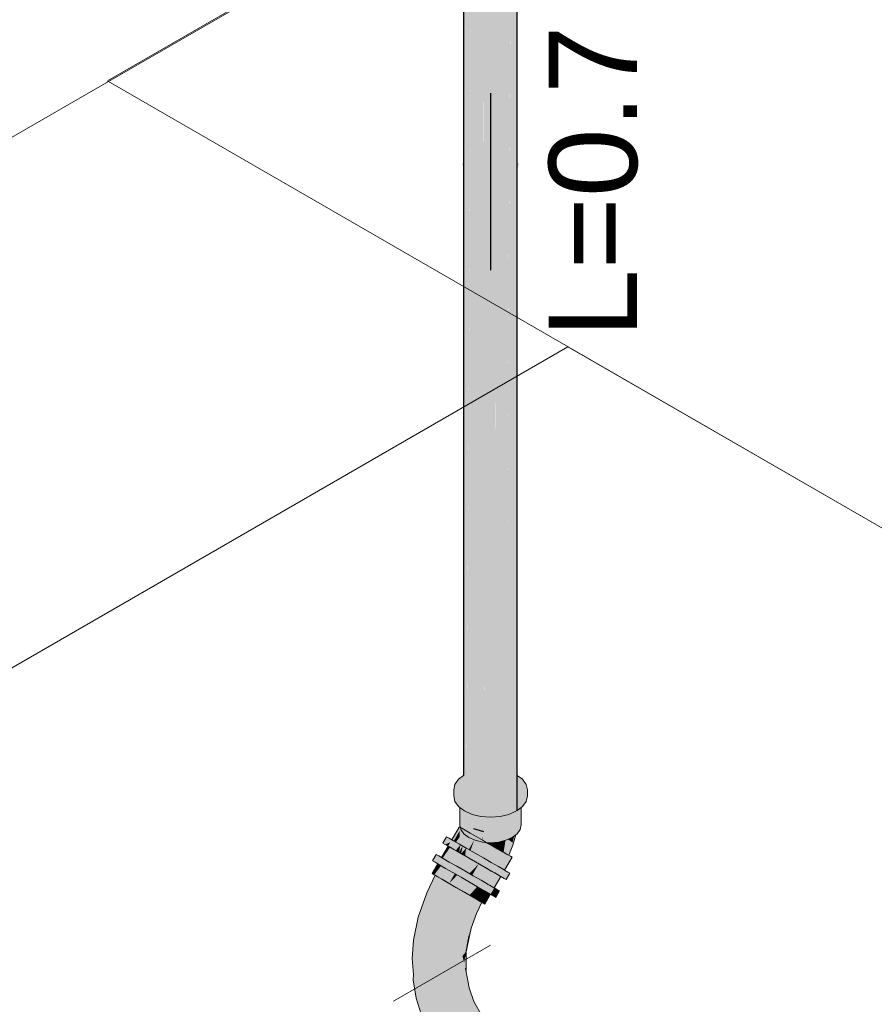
# Model space of a CAD drawing. Header units: millimetres. Extents: x 2 to 902, y -447 to 199.
# Tile 51 of 256: x 23.1 to 25.03, y 53.58 to 55.8. Entities that reach past the tile are written whole.
import ezdxf

# ---------------------------------------------------------------- set-up
doc = ezdxf.new("R2010")
doc.units = ezdxf.units.MM
doc.header["$MEASUREMENT"] = 0
doc.linetypes.add('NULL', pattern=[0])
for name, color, linetype, lineweight in [('AF-Condutos', 4, 'Continuous', 25), ('AF-Conexões', 9, 'Continuous', 18), ('AF-Sentido conduto', 9, 'Continuous', 30), ('AF-Textos conduto', 7, 'Continuous', 9), ('IFC-Laje-Contorno', 134, 'Continuous', 5), ('Nível 1', 7, 'Continuous', 0)]:
    doc.layers.add(name, color=color, linetype=linetype, lineweight=lineweight)
doc.styles.add('Arial', font='arial.ttf')

msp = doc.modelspace()

# ---------------------------------------------------------------- hatches: boundary and pattern name
at = {"layer": 'AF-Condutos', "linetype": 'Continuous'}
for points in [[(24.1045, 56.798), (24.1047, 54.0945), (24.111, 56.7938), (24.1108, 56.7952), (24.1068, 56.797), (24.1045, 56.7987)], [(24.1095, 54.0133), (24.1047, 54.0945), (24.1045, 56.7987), (24.1045, 54.0944), (24.1046, 54.0162)], [(24.1047, 54.0945), (24.1095, 54.0133), (24.111, 54.0126), (24.1111, 54.0126), (24.1111, 54.0993), (24.1111, 56.7951), (24.111, 56.7951)], [(24.1111, 56.7925), (24.1111, 53.986), (24.1268, 56.7881), (24.1267, 56.7887), (24.124, 56.7894), (24.1111, 56.7951)], [(24.1268, 56.7887), (24.1113, 54.0125), (24.1271, 54.0061), (24.1274, 54.006), (24.1271, 56.7886)], [(24.1271, 56.7859), (24.1274, 54.006), (24.1494, 56.7833), (24.1494, 56.7842), (24.1491, 56.7842), (24.1441, 56.7846), (24.1271, 56.7886)], [(24.1752, 54.0011), (24.1755, 54.0011), (24.1766, 54.1322), (24.1752, 56.7817), (24.1752, 54.1332), (24.1752, 56.7836), (24.1748, 56.7836), (24.1514, 54.1512), (24.1498, 56.7841), (24.1494, 56.7842), (24.1287, 54.1683), (24.1498, 54.0007), (24.1498, 54.1524), (24.1498, 54.0016), (24.1501, 54.0016), (24.1657, 54.0004), (24.1709, 54.0008)], [(24.1499, 56.7817), (24.1514, 54.1512), (24.1748, 56.7822), (24.1748, 56.7836), (24.1742, 56.7836), (24.1657, 56.7829), (24.1499, 56.7841)], [(24.1986, 56.7854), (24.1986, 56.7873), (24.1872, 56.7846), (24.1753, 56.7837), (24.1753, 56.7817), (24.1766, 54.1322)], [(24.2247, 54.0145), (24.2262, 54.0157), (24.2262, 54.0949), (24.2262, 56.7982), (24.2259, 56.798), (24.2174, 54.1015), (24.217, 56.7913), (24.217, 54.1018), (24.217, 56.7937), (24.2167, 56.7935), (24.1999, 54.1147), (24.199, 56.7857), (24.199, 54.1153), (24.199, 56.7874), (24.1986, 56.7873), (24.1766, 54.1322), (24.1755, 54.0011), (24.1872, 54.002), (24.1946, 54.0038), (24.199, 54.0049), (24.1992, 54.0049), (24.2073, 54.0068), (24.2135, 54.0096), (24.217, 54.0111), (24.2171, 54.0112), (24.2246, 54.0145)], [(24.2166, 56.7916), (24.2167, 56.7935), (24.2073, 56.7894), (24.199, 56.7874), (24.199, 56.7857), (24.1999, 54.1147)], [(24.2259, 56.7976), (24.2259, 56.798), (24.2246, 56.797), (24.217, 56.7937), (24.217, 56.7913), (24.2174, 54.1015)], [(24.1462, 54.0019), (24.1287, 54.1683), (24.1274, 54.006)], [(24.1287, 54.1683), (24.1462, 54.0019), (24.1497, 54.0016)], [(24.1274, 54.0033), (24.1271, 53.9746), (24.1498, 53.9679)]]:
    msp.add_hatch(color=151, dxfattribs=at).paths.add_polyline_path(points)
at = {"layer": 'AF-Conexões', "linetype": 'Continuous'}
for points in [[(24.2378, 54.0861), (24.2262, 54.0949), (24.2262, 54.0889), (24.2262, 54.0612), (24.2461, 54.0496), (24.2353, 54.0559), (24.2262, 54.0612), (24.1441, 54.1085), (24.1045, 54.0597), (24.2262, 54.0468), (24.1045, 54.0597), (24.1045, 54.0787), (24.1045, 54.0929), (24.1045, 54.0944), (24.0936, 54.0861), (24.0852, 54.0745), (24.0824, 54.0621), (24.1045, 54.0589), (24.2262, 54.0413), (24.2353, 54.04), (24.2262, 54.0413), (24.1045, 54.0589), (24.0824, 54.0621), (24.1045, 54.0587), (24.0824, 54.0621), (24.1045, 54.0493), (24.2262, 54.0398), (24.1045, 54.0493), (24.0961, 54.0542), (24.0824, 54.0621), (24.0824, 54.0485), (24.0852, 54.036), (24.0852, 54.0496), (24.0852, 54.036), (24.0936, 54.0244), (24.0936, 54.038), (24.0961, 54.0372), (24.0936, 54.038), (24.0961, 54.0369), (24.1045, 54.0344), (24.0961, 54.0369), (24.0936, 54.038), (24.0936, 54.0244), (24.0961, 54.0225), (24.1045, 54.0269), (24.1045, 54.0275), (24.0961, 54.0251), (24.1045, 54.0275), (24.1045, 54.0298), (24.0961, 54.0361), (24.1045, 54.0298), (24.1045, 54.0314), (24.1045, 54.0317), (24.0961, 54.0366), (24.1045, 54.0317), (24.1045, 54.0329), (24.1045, 54.0332), (24.1045, 54.0341), (24.1045, 54.0332), (24.1045, 54.0329), (24.1045, 54.0317), (24.1045, 54.0314), (24.1045, 54.0298), (24.124, 54.0204), (24.1441, 54.0156), (24.1657, 54.014), (24.1441, 54.0156), (24.124, 54.0204), (24.1045, 54.0298), (24.1045, 54.0275), (24.1045, 54.0269), (24.1068, 54.0281), (24.1045, 54.0269), (24.0961, 54.0225), (24.1045, 54.0162), (24.1068, 54.0145), (24.124, 54.0068), (24.1441, 54.002), (24.1657, 54.0004), (24.1872, 54.002), (24.2073, 54.0068), (24.2073, 54.0204), (24.1872, 54.0156), (24.2262, 54.0342), (24.2262, 54.0352), (24.2262, 54.0342), (24.2353, 54.0384), (24.2262, 54.0342), (24.1872, 54.0156), (24.2073, 54.0204), (24.2073, 54.0068), (24.2246, 54.0281), (24.2262, 54.0329), (24.2262, 54.0331), (24.2262, 54.0329), (24.2353, 54.0372), (24.2262, 54.0329), (24.2246, 54.0281), (24.2262, 54.0294), (24.2353, 54.0369), (24.2378, 54.038), (24.2353, 54.0369), (24.2262, 54.0294), (24.2246, 54.0281), (24.2262, 54.0293), (24.2262, 54.0177), (24.2353, 54.0361), (24.2262, 54.0177), (24.2262, 54.0173), (24.2353, 54.0335), (24.2262, 54.0173), (24.2262, 54.0177), (24.2262, 54.0293), (24.2246, 54.0281), (24.2073, 54.0068), (24.2246, 54.0145), (24.2262, 54.0157), (24.2353, 54.0225), (24.2378, 54.0244), (24.2461, 54.036), (24.249, 54.0485), (24.249, 54.0621), (24.2461, 54.0745)], [(24.0961, 53.9829), (24.0964, 53.9815), (24.0974, 53.9774), (24.0985, 53.9725), (24.0984, 53.9769), (24.0985, 53.9768), (24.0985, 53.9725), (24.1054, 53.9628), (24.1045, 53.9733), (24.1027, 53.9923), (24.1002, 54.0194), (24.0985, 54.0207), (24.0985, 53.985), (24.0985, 54.0207), (24.0971, 54.0218), (24.097, 54.0218), (24.0982, 53.9846), (24.0981, 53.9844), (24.0966, 53.9817), (24.0981, 53.9844), (24.0982, 53.9846), (24.097, 54.0218), (24.097, 54.0219), (24.0961, 54.0225)], [(24.2344, 54.0219), (24.2329, 54.0207), (24.2312, 54.0194), (24.2259, 53.9628), (24.2329, 53.9725), (24.2353, 53.9829), (24.2353, 54.0225)], [(24.1045, 53.9728), (24.1054, 53.9628), (24.1165, 53.9545), (24.1145, 53.9675), (24.1121, 53.9838), (24.1111, 53.986), (24.111, 53.9862), (24.111, 53.9861), (24.111, 53.9862), (24.1054, 54.0155), (24.1045, 54.0162), (24.1045, 54.0021), (24.1054, 53.9982), (24.1085, 53.9879), (24.1054, 53.9982), (24.1054, 53.9901), (24.1054, 53.9728), (24.1045, 53.9814), (24.1054, 53.9728), (24.1054, 53.9982), (24.1045, 54.0021), (24.1045, 54.0002), (24.1045, 54.0021), (24.1045, 54.0162), (24.1005, 54.0192), (24.1019, 54.0058), (24.1005, 54.0192), (24.1002, 54.0194), (24.1017, 54.0064), (24.1045, 53.981), (24.1017, 54.0064), (24.1002, 54.0194), (24.1014, 54.0071), (24.1045, 53.9805), (24.1045, 53.9733), (24.1045, 53.9805), (24.1014, 54.0071), (24.1045, 53.9733)], [(24.1165, 53.9545), (24.1309, 53.9481), (24.1309, 53.958), (24.1309, 53.9719), (24.1309, 53.9735), (24.1308, 53.9735), (24.1303, 53.9737), (24.1303, 53.9723), (24.1303, 53.9737), (24.1271, 53.9746), (24.1233, 53.9757), (24.1271, 53.9746), (24.1303, 53.9737), (24.1308, 53.9735), (24.1309, 53.9735), (24.1309, 54.0052), (24.129, 54.0057), (24.1222, 53.9781), (24.1218, 53.9762), (24.1222, 53.9781), (24.1287, 54.0048), (24.129, 54.0057), (24.1278, 54.0059), (24.124, 54.0068), (24.117, 54.01), (24.117, 54.0085), (24.117, 54.01), (24.1165, 54.0102), (24.1166, 54.0086), (24.1183, 53.9809), (24.1166, 54.0086), (24.1165, 54.0102), (24.1165, 54.0086), (24.1181, 53.981), (24.1181, 53.981), (24.1183, 53.9772), (24.119, 53.9649), (24.1185, 53.9771), (24.119, 53.9649), (24.1183, 53.9772), (24.1181, 53.981), (24.1181, 53.981), (24.1165, 54.0086), (24.1165, 53.9822), (24.1172, 53.9775), (24.1165, 53.9822), (24.1165, 53.9777), (24.1165, 53.9664), (24.1165, 53.9744), (24.1165, 53.9822), (24.1165, 54.0072), (24.1165, 54.0102), (24.1145, 54.0111), (24.108, 54.0139), (24.1081, 54.0135), (24.1145, 53.9836), (24.1081, 54.0135), (24.1133, 53.9845), (24.1081, 54.0135), (24.1076, 54.0139), (24.1132, 53.9845), (24.1142, 53.9794), (24.1132, 53.9845), (24.1131, 53.9846), (24.114, 53.9798), (24.1131, 53.9846), (24.1132, 53.9845), (24.1076, 54.0139), (24.1119, 53.9855), (24.1076, 54.0139), (24.1081, 54.0135), (24.108, 54.0139), (24.1076, 54.0141), (24.1068, 54.0145), (24.1054, 54.0155), (24.1055, 54.0151), (24.111, 53.9862), (24.1117, 53.9856), (24.111, 53.9862), (24.1111, 53.986), (24.1121, 53.9838), (24.1146, 53.9675)], [(24.1333, 53.9567), (24.1373, 53.9716), (24.1455, 54.0017), (24.1456, 54.0019), (24.1452, 54.002), (24.1441, 54.002), (24.1313, 54.0051), (24.1313, 54.003), (24.1326, 53.973), (24.1313, 54.003), (24.1313, 54.0051), (24.1309, 54.0052), (24.131, 54.003), (24.1309, 54.0052), (24.1309, 54.003), (24.1325, 53.973)], [(24.1333, 53.9567), (24.1324, 53.973), (24.1309, 54.003), (24.1309, 53.9735), (24.1309, 53.9581), (24.1309, 53.9481), (24.1477, 53.9441), (24.1477, 53.9484), (24.1477, 53.9685), (24.1477, 53.968), (24.1487, 53.9478), (24.1483, 53.968), (24.1487, 53.9478), (24.1484, 53.968), (24.1483, 53.9684), (24.1484, 53.968), (24.1487, 53.9478), (24.154, 53.9667), (24.1538, 53.9678), (24.1498, 53.9679), (24.1538, 53.9678), (24.1484, 53.9683), (24.1538, 53.9678), (24.154, 53.9667), (24.1543, 53.9678), (24.1635, 54.0006), (24.1478, 54.0018), (24.1477, 54.0018), (24.1456, 54.0019), (24.1469, 53.9688), (24.1456, 54.0019), (24.1373, 53.9716)], [(24.1477, 53.9441), (24.1562, 53.9434), (24.1657, 53.9427), (24.1657, 53.9674), (24.1652, 53.9675), (24.1598, 53.9676), (24.1593, 53.9676), (24.1598, 53.9676), (24.1652, 53.9675), (24.1657, 53.9674), (24.1657, 53.965), (24.1657, 53.9427), (24.1837, 53.9441), (24.1837, 53.9669), (24.1828, 53.9669), (24.1837, 53.9669), (24.1837, 53.969), (24.1828, 53.9688), (24.1752, 53.9671), (24.1828, 53.9688), (24.1837, 53.969), (24.1837, 54.0018), (24.1815, 54.0016), (24.1657, 54.0004), (24.1723, 53.9672), (24.1657, 54.0004), (24.1719, 53.9673), (24.1721, 53.9664), (24.1719, 53.9673), (24.1657, 54.0004), (24.1645, 54.0003), (24.1646, 54.0005), (24.1635, 54.0006), (24.1634, 54.0002), (24.1543, 53.9678), (24.1487, 53.9478)], [(24.1891, 53.9667), (24.189, 53.9702), (24.1872, 54.002), (24.1852, 53.9694), (24.1872, 54.002), (24.1837, 54.0018), (24.1837, 54.0012), (24.1848, 53.9693), (24.1837, 54.0012), (24.1837, 53.969), (24.1849, 53.9643), (24.1837, 53.969), (24.1837, 53.9636), (24.1837, 53.9441), (24.2005, 53.9481), (24.2005, 53.9727), (24.1995, 53.9725), (24.2005, 53.9727), (24.2005, 53.9733), (24.1995, 53.9727), (24.199, 53.9724), (24.1995, 53.9727), (24.2005, 53.9733), (24.2005, 54.0052), (24.1983, 54.0047), (24.19, 53.9704), (24.1978, 54.0028), (24.1983, 54.0047), (24.1872, 54.002), (24.189, 53.9702)], [(24.2193, 53.9841), (24.2197, 53.9869), (24.2238, 54.0141), (24.2149, 54.0102), (24.2127, 54.0092), (24.2062, 53.9765), (24.2138, 53.981), (24.2062, 53.9765), (24.2125, 54.0081), (24.2127, 54.0092), (24.2073, 54.0068), (24.2005, 54.0052), (24.2005, 54.0038), (24.2036, 53.9751), (24.2005, 54.0038), (24.2005, 53.9733), (24.2005, 53.9481), (24.2149, 53.9545), (24.2149, 53.9816), (24.217, 53.9828), (24.2149, 53.9816), (24.2149, 53.9796), (24.2149, 53.9545)], [(24.2262, 53.9652), (24.2292, 53.9983), (24.2295, 54.0016), (24.2312, 54.0194), (24.2272, 54.0165), (24.2262, 54.0157), (24.2259, 54.0155), (24.2262, 54.0144), (24.229, 54.0007), (24.2262, 54.0144), (24.2259, 54.0155), (24.2262, 54.0144), (24.2288, 54.0005), (24.2262, 54.0144), (24.2262, 53.9965), (24.2262, 53.9964), (24.2262, 53.9805), (24.2262, 53.9964), (24.2262, 53.9965), (24.2262, 54.0144), (24.2259, 54.0155), (24.2259, 53.9962), (24.2259, 54.0151), (24.2259, 54.0155), (24.2246, 54.0145), (24.2238, 54.0141), (24.2238, 54.0139), (24.2253, 53.9953), (24.2238, 54.0139), (24.225, 53.9948), (24.2259, 53.9793), (24.225, 53.9948), (24.2238, 54.0139), (24.2197, 53.9869), (24.2149, 53.9545), (24.2227, 53.9604), (24.2259, 53.9628)], [(24.0945, 53.9781), (24.078, 53.9495), (24.0791, 53.9488)], [(24.0945, 53.9781), (24.0791, 53.9488), (24.0795, 53.9486)], [(24.0945, 53.978), (24.0795, 53.9486), (24.0807, 53.9479), (24.0825, 53.9469), (24.0826, 53.9468), (24.0961, 53.9702), (24.0961, 53.971), (24.0954, 53.9768), (24.0954, 53.9768), (24.0954, 53.9768), (24.0961, 53.971), (24.0961, 53.9702), (24.0978, 53.9734), (24.0982, 53.974), (24.0978, 53.9735), (24.0982, 53.974), (24.0996, 53.9761), (24.0974, 53.9774), (24.0969, 53.9748), (24.0961, 53.9758), (24.0969, 53.9748), (24.0974, 53.9774), (24.0961, 53.9781), (24.0949, 53.9788)], [(24.0949, 53.9788), (24.0945, 53.9781), (24.0945, 53.9781)], [(24.0985, 53.9725), (24.0985, 53.9768), (24.0984, 53.9768)], [(24.2008, 53.8593), (24.2091, 53.8738), (24.2049, 53.8762), (24.1973, 53.8805), (24.1901, 53.8681), (24.1973, 53.8805), (24.1962, 53.8812), (24.1834, 53.8886), (24.1674, 53.8978), (24.1495, 53.9082), (24.1307, 53.919), (24.1123, 53.9296), (24.0956, 53.9393), (24.0818, 53.9472), (24.078, 53.9495), (24.0718, 53.953), (24.0662, 53.9563), (24.0579, 53.9418), (24.0634, 53.9386), (24.0748, 53.944), (24.0696, 53.935), (24.0735, 53.9328), (24.0873, 53.9248), (24.104, 53.9152), (24.1223, 53.9046), (24.1411, 53.8938), (24.1591, 53.8834), (24.1751, 53.8742), (24.1878, 53.8668), (24.189, 53.8661), (24.1966, 53.8617)], [(24.096, 53.9699), (24.0826, 53.9468), (24.0845, 53.9457)], [(24.096, 53.9699), (24.0845, 53.9457), (24.0875, 53.944)], [(24.0978, 53.9734), (24.0979, 53.9733), (24.0961, 53.9702), (24.0961, 53.9698), (24.0975, 53.9688), (24.0961, 53.9698), (24.0961, 53.9555), (24.0976, 53.9687), (24.0961, 53.9555), (24.1009, 53.9619), (24.1005, 53.9665), (24.0999, 53.967), (24.0997, 53.9671), (24.0999, 53.967), (24.0988, 53.9713), (24.0983, 53.9682), (24.0988, 53.9713), (24.0999, 53.967), (24.0989, 53.972), (24.0985, 53.9725), (24.0981, 53.973), (24.0985, 53.9725), (24.0989, 53.972), (24.0999, 53.967), (24.1005, 53.9665), (24.1009, 53.9619), (24.103, 53.9647), (24.1001, 53.9702), (24.103, 53.9647), (24.0875, 53.944), (24.0907, 53.9421), (24.091, 53.9419), (24.1031, 53.9646), (24.1036, 53.9654), (24.1031, 53.9646), (24.091, 53.9419), (24.1038, 53.964), (24.102, 53.9609), (24.1024, 53.9607), (24.102, 53.9609), (24.091, 53.9419), (24.0936, 53.9404), (24.0977, 53.9381), (24.1113, 53.9546), (24.1126, 53.9562), (24.0977, 53.9381), (24.102, 53.9356), (24.1026, 53.9353), (24.1128, 53.9561), (24.1132, 53.957), (24.1104, 53.9591), (24.1108, 53.957), (24.1054, 53.9628), (24.109, 53.9578), (24.1087, 53.958), (24.1031, 53.9604), (24.103, 53.9605), (24.1031, 53.9604), (24.1087, 53.958), (24.109, 53.9578), (24.1054, 53.9628), (24.104, 53.9639), (24.1054, 53.9628), (24.1108, 53.957), (24.1104, 53.9591), (24.1132, 53.957), (24.1128, 53.9561), (24.1026, 53.9353), (24.1142, 53.9555), (24.1125, 53.9525), (24.113, 53.9524), (24.1125, 53.9525), (24.1026, 53.9353), (24.1056, 53.9335), (24.1131, 53.9524), (24.1056, 53.9335), (24.106, 53.9333), (24.1131, 53.9523), (24.1143, 53.9555), (24.1145, 53.956), (24.1143, 53.9555), (24.1132, 53.9523), (24.106, 53.9333), (24.1141, 53.9521), (24.106, 53.9333), (24.1106, 53.9306), (24.1148, 53.952), (24.1154, 53.955), (24.1148, 53.952), (24.1106, 53.9306), (24.1148, 53.9519), (24.1106, 53.9306), (24.1256, 53.9477), (24.122, 53.9502), (24.1154, 53.955), (24.1155, 53.9553), (24.1154, 53.955), (24.122, 53.9502), (24.1222, 53.9502), (24.1165, 53.9545), (24.1222, 53.9502), (24.122, 53.9502), (24.1256, 53.9477), (24.1249, 53.9495), (24.1244, 53.951), (24.1249, 53.9495), (24.1256, 53.9477), (24.1268, 53.9491), (24.1106, 53.9306), (24.1165, 53.9272), (24.1288, 53.9486), (24.127, 53.949), (24.1288, 53.9486), (24.129, 53.9489), (24.1289, 53.9486), (24.1278, 53.9456), (24.1203, 53.925), (24.1253, 53.9221), (24.1439, 53.9424), (24.1295, 53.9455), (24.1301, 53.9485), (24.1288, 53.9455), (24.13, 53.9483), (24.1301, 53.9485), (24.13, 53.9483), (24.1295, 53.9455), (24.1381, 53.9448), (24.1383, 53.9448), (24.1309, 53.9481), (24.1383, 53.9448), (24.1381, 53.9448), (24.1295, 53.9455), (24.1439, 53.9424), (24.1423, 53.9445), (24.1439, 53.9424), (24.1456, 53.9443), (24.1253, 53.9221), (24.1318, 53.9184), (24.1467, 53.9442), (24.1468, 53.9443), (24.1473, 53.9442), (24.1476, 53.9441), (24.1477, 53.9441), (24.1562, 53.9434), (24.1488, 53.9477), (24.1458, 53.9445), (24.1457, 53.9442), (24.1458, 53.9445), (24.1488, 53.9477), (24.1334, 53.9566), (24.1415, 53.9456), (24.1334, 53.9566), (24.1273, 53.9497), (24.1334, 53.9566), (24.1195, 53.9646), (24.108, 53.9713), (24.1041, 53.9646), (24.1038, 53.964), (24.1024, 53.9607), (24.1038, 53.964), (24.1041, 53.9646), (24.108, 53.9713), (24.0996, 53.9761), (24.0982, 53.9738), (24.0982, 53.974)], [(24.0875, 53.944), (24.0961, 53.9555), (24.0961, 53.9702)], [(24.0961, 53.9702), (24.0979, 53.9733), (24.0978, 53.9734)], [(24.1477, 53.9441), (24.1487, 53.9478), (24.1477, 53.968), (24.1477, 53.9484)], [(24.2163, 53.9371), (24.2223, 53.9579), (24.2227, 53.9604), (24.2222, 53.96), (24.2191, 53.9577), (24.2156, 53.9428), (24.2063, 53.9495), (24.2053, 53.9502), (24.2005, 53.9481), (24.1996, 53.9479), (24.1996, 53.9477), (24.1952, 53.9209), (24.2036, 53.9161), (24.2068, 53.9143)], [(24.2188, 53.9562), (24.2191, 53.9577), (24.2149, 53.9545), (24.2141, 53.9541), (24.2141, 53.9539), (24.2156, 53.9428)], [(24.0547, 53.9093), (24.0696, 53.935), (24.0696, 53.9351)], [(24.0547, 53.9093), (24.0547, 53.9093), (24.0696, 53.9351)], [(24.0548, 53.9093), (24.0574, 53.9077), (24.0742, 53.9324), (24.0696, 53.935)], [(24.0742, 53.9324), (24.0574, 53.9077), (24.0593, 53.9066), (24.0643, 53.9038), (24.0826, 53.9275)], [(24.0634, 53.9386), (24.0696, 53.9351), (24.0747, 53.9439)], [(24.0748, 53.944), (24.0696, 53.9351), (24.0696, 53.935)], [(24.0747, 53.9439), (24.0696, 53.9351), (24.0748, 53.944)], [(24.0696, 53.9351), (24.0696, 53.9351), (24.0696, 53.935)], [(24.0696, 53.935), (24.0696, 53.935), (24.0696, 53.9351)], [(24.0977, 53.9381), (24.087, 53.925), (24.0942, 53.9208)], [(24.1026, 53.9353), (24.0942, 53.9208), (24.0994, 53.9179)], [(24.129, 53.9489), (24.1288, 53.9486), (24.1271, 53.9457), (24.1277, 53.9456), (24.1271, 53.9457), (24.1165, 53.9272), (24.1199, 53.9253), (24.1203, 53.925), (24.1278, 53.9456), (24.1289, 53.9486), (24.1277, 53.9456), (24.1289, 53.9486)], [(24.1468, 53.9443), (24.1318, 53.9184), (24.1356, 53.9162)], [(24.1356, 53.9162), (24.1357, 53.9161), (24.1468, 53.9443)], [(24.1357, 53.9161), (24.1473, 53.9441), (24.1473, 53.9442), (24.1468, 53.9443), (24.1467, 53.9442)], [(24.1409, 53.9131), (24.1645, 53.9387), (24.1473, 53.9442), (24.1357, 53.9161)], [(24.1645, 53.9387), (24.1409, 53.9131), (24.1475, 53.9093)], [(24.1795, 53.93), (24.1645, 53.9387), (24.1475, 53.9093), (24.1513, 53.9071), (24.1562, 53.9043), (24.1626, 53.9006)], [(24.1476, 53.9441), (24.1645, 53.9387), (24.1603, 53.9411), (24.1562, 53.9434), (24.1477, 53.9441)], [(24.1657, 53.9427), (24.1562, 53.9434), (24.1584, 53.9422), (24.1671, 53.9372), (24.1674, 53.9426), (24.1674, 53.9429)], [(24.1844, 53.9441), (24.1844, 53.9443), (24.1837, 53.9441), (24.1769, 53.9436), (24.1723, 53.9432), (24.1674, 53.9429), (24.1742, 53.9418), (24.1674, 53.9429), (24.1673, 53.9402), (24.1671, 53.9372), (24.1826, 53.9282)], [(24.1996, 53.9479), (24.1959, 53.947), (24.1844, 53.9443), (24.1826, 53.9282), (24.1952, 53.9209)], [(24.2156, 53.9428), (24.2141, 53.9541), (24.2053, 53.9502)], [(24.0486, 53.9128), (24.043, 53.916), (24.0347, 53.9016), (24.0403, 53.8984), (24.0463, 53.8949), (24.0514, 53.9036), (24.0463, 53.8949), (24.0503, 53.8926), (24.0642, 53.8846), (24.0808, 53.875), (24.0992, 53.8644), (24.118, 53.8535), (24.136, 53.8431), (24.1519, 53.8339), (24.1647, 53.8266), (24.1667, 53.8277), (24.1668, 53.8277), (24.1741, 53.8403), (24.1735, 53.8394), (24.174, 53.8404), (24.173, 53.841), (24.1602, 53.8484), (24.1443, 53.8576), (24.1263, 53.8679), (24.1075, 53.8788), (24.0892, 53.8894), (24.0725, 53.899), (24.0587, 53.907), (24.0547, 53.9093)], [(24.0826, 53.9275), (24.0643, 53.9038), (24.0651, 53.9033), (24.0677, 53.9018), (24.0635, 53.885), (24.0745, 53.8979), (24.0942, 53.9209)], [(24.0942, 53.9209), (24.0745, 53.8979), (24.0793, 53.8951), (24.0874, 53.8904), (24.1081, 53.9128)], [(24.1081, 53.9128), (24.0874, 53.8904), (24.0932, 53.8871), (24.0903, 53.8695), (24.1022, 53.8819), (24.1234, 53.904)], [(24.1106, 53.9306), (24.0994, 53.9179), (24.1081, 53.9128)], [(24.182, 53.8894), (24.2035, 53.9162), (24.1928, 53.9223), (24.1795, 53.93), (24.1626, 53.9006), (24.1659, 53.8987), (24.1702, 53.8962), (24.1759, 53.8929), (24.1785, 53.8914)], [(24.2035, 53.9162), (24.182, 53.8894), (24.1865, 53.8868), (24.1884, 53.8857)], [(24.1908, 53.8843), (24.2108, 53.9119), (24.2035, 53.9162), (24.1884, 53.8857)], [(24.1959, 53.8814), (24.2143, 53.9099), (24.2108, 53.9119), (24.1908, 53.8843), (24.1939, 53.8826), (24.1947, 53.8821)], [(24.2143, 53.9099), (24.2134, 53.9085), (24.1973, 53.8806), (24.1973, 53.8805)], [(24.0336, 53.8727), (24.0342, 53.8737), (24.0464, 53.8949), (24.0463, 53.8949)], [(24.048, 53.8939), (24.0336, 53.8727), (24.0382, 53.87), (24.051, 53.8922), (24.0498, 53.8928)], [(24.0342, 53.8737), (24.048, 53.8939), (24.0464, 53.8948)], [(24.0382, 53.87), (24.054, 53.8905), (24.051, 53.8922)], [(24.0382, 53.87), (24.0402, 53.8689), (24.0466, 53.8652), (24.0582, 53.8585), (24.071, 53.8807), (24.0681, 53.8824), (24.0635, 53.885), (24.0594, 53.8873), (24.0578, 53.8883), (24.0552, 53.8897), (24.0548, 53.89), (24.054, 53.8905), (24.0443, 53.878)], [(24.1234, 53.904), (24.1022, 53.8819), (24.1085, 53.8782), (24.1177, 53.8729), (24.1391, 53.8949)], [(24.1391, 53.8949), (24.1177, 53.8729), (24.1242, 53.8691)], [(24.1542, 53.8863), (24.1391, 53.8949), (24.1242, 53.8691), (24.1331, 53.8641), (24.1393, 53.8605)], [(24.2134, 53.9085), (24.1959, 53.8814), (24.1973, 53.8806)], [(24.0018, 53.7744), (23.9916, 53.722), (23.9882, 53.6808), (23.9913, 53.6446), (23.994, 53.7051), (23.9913, 53.6446), (23.991, 53.6329), (23.9974, 53.5913), (24.0089, 53.555), (23.9987, 53.5961), (24.0089, 53.555), (24.0269, 53.5137), (24.0498, 53.4782), (24.0657, 53.4606), (24.0927, 53.4338), (24.106, 53.424), (24.1057, 53.426), (24.1055, 53.4281), (24.0792, 53.4493), (24.049, 53.4842), (24.0312, 53.5147), (24.049, 53.4842), (24.0792, 53.4493), (24.1047, 53.4379), (24.105, 53.4402), (24.0726, 53.4683), (24.0539, 53.4977), (24.0726, 53.4683), (24.1072, 53.4552), (24.1078, 53.4573), (24.0808, 53.4828), (24.1138, 53.474), (24.1151, 53.4766), (24.0998, 53.4948), (24.0736, 53.5142), (24.0335, 53.5301), (24.0102, 53.5674), (24.0335, 53.5301), (24.0736, 53.5142), (24.0998, 53.4948), (24.1239, 53.4918), (24.1257, 53.4946), (24.104, 53.5176), (24.1372, 53.508), (24.139, 53.5099), (24.1085, 53.5397), (24.0768, 53.5471), (24.0474, 53.5509), (24.0229, 53.5619), (24.0096, 53.5941), (24.0055, 53.6377), (24.0001, 53.6813), (24.0055, 53.6377), (24.0096, 53.5941), (24.0229, 53.5619), (24.0474, 53.5509), (24.0357, 53.5938), (24.0208, 53.6243), (24.0191, 53.6616), (24.0208, 53.6243), (24.0357, 53.5938), (24.0474, 53.5509), (24.0768, 53.5471), (24.056, 53.5721), (24.0768, 53.5471), (24.1085, 53.5397), (24.1513, 53.5195), (24.1533, 53.521), (24.1373, 53.5376), (24.0978, 53.5641), (24.0728, 53.5793), (24.0561, 53.6243), (24.0356, 53.6399), (24.0561, 53.6243), (24.0728, 53.5793), (24.0978, 53.5641), (24.1373, 53.5376), (24.1627, 53.5251), (24.1654, 53.5263), (24.1428, 53.5457), (24.1505, 53.5429), (24.1511, 53.5426), (24.1483, 53.5469), (24.1473, 53.5484), (24.1482, 53.547), (24.1483, 53.5468), (24.1482, 53.547), (24.148, 53.5472), (24.1482, 53.547), (24.1473, 53.5484), (24.1468, 53.5481), (24.1473, 53.5484), (24.1469, 53.549), (24.1463, 53.5485), (24.132, 53.5601), (24.1463, 53.5485), (24.1469, 53.549), (24.1473, 53.5484), (24.1483, 53.5469), (24.1511, 53.5426), (24.1486, 53.5467), (24.1474, 53.5485), (24.1465, 53.5502), (24.146, 53.5507), (24.1451, 53.5516), (24.146, 53.5507), (24.1465, 53.5502), (24.1423, 53.5579), (24.1398, 53.5594), (24.1333, 53.5635), (24.1261, 53.568), (24.1234, 53.567), (24.1161, 53.5644), (24.0883, 53.5947), (24.1161, 53.5644), (24.1261, 53.568), (24.1079, 53.5944), (24.0802, 53.6322), (24.0623, 53.6674), (24.0391, 53.6902), (24.0194, 53.7146), (24.006, 53.7248), (24.001, 53.7473), (24.0055, 53.7803), (24.001, 53.7473), (24.006, 53.7248), (24.0194, 53.7146), (24.0188, 53.7728), (24.0194, 53.7146), (24.0391, 53.6902), (24.0623, 53.6674), (24.0802, 53.6322), (24.1079, 53.5944), (24.1198, 53.5772), (24.1261, 53.568), (24.1281, 53.5688), (24.1261, 53.568), (24.1333, 53.5635), (24.1423, 53.5579), (24.1592, 53.5381), (24.1595, 53.5378), (24.1413, 53.5598), (24.1324, 53.5705), (24.1465, 53.5502), (24.1283, 53.5838), (24.1154, 53.6055), (24.0978, 53.6296), (24.1154, 53.6055), (24.1283, 53.5838), (24.1174, 53.6143), (24.1052, 53.6446), (24.0834, 53.6682), (24.1052, 53.6446), (24.1092, 53.6589), (24.1022, 53.6864), (24.0873, 53.7104), (24.0634, 53.7114), (24.0384, 53.7294), (24.0634, 53.7114), (24.0587, 53.7525), (24.0375, 53.7649), (24.0587, 53.7525), (24.0634, 53.7114), (24.0873, 53.7104), (24.1022, 53.6864), (24.1102, 53.6961), (24.1107, 53.6968), (24.1108, 53.6969), (24.111, 53.6981), (24.1108, 53.697), (24.1106, 53.6984), (24.1066, 53.7295), (24.1163, 53.731), (24.1181, 53.7723), (24.091, 53.7456), (24.1181, 53.7723), (24.125, 53.7669), (24.1401, 53.7999), (24.1442, 53.8088), (24.1435, 53.8092), (24.1363, 53.8134), (24.1057, 53.7781), (24.0853, 53.7703), (24.1057, 53.7781), (24.1363, 53.8134), (24.1233, 53.8209), (24.1007, 53.802), (24.0746, 53.7979), (24.1007, 53.802), (24.1233, 53.8209), (24.1065, 53.8306), (24.0882, 53.8412), (24.058, 53.8118), (24.0401, 53.8178), (24.0211, 53.8093), (24.0401, 53.8178), (24.058, 53.8118), (24.0882, 53.8412), (24.0704, 53.8515), (24.0553, 53.8601), (24.0448, 53.8662), (24.0402, 53.8689), (24.0218, 53.8293)], [(24.0582, 53.8585), (24.0721, 53.8505), (24.0849, 53.8726), (24.0814, 53.8746), (24.0759, 53.8778), (24.0709, 53.8807)], [(24.0721, 53.8505), (24.0903, 53.8695), (24.0849, 53.8726)], [(24.0903, 53.8695), (24.0721, 53.8505), (24.0874, 53.8416), (24.1002, 53.8638), (24.0964, 53.866)], [(24.1675, 53.8786), (24.1542, 53.8863), (24.1393, 53.8605), (24.1471, 53.856), (24.1526, 53.8528)], [(24.1632, 53.8466), (24.1675, 53.8441), (24.1781, 53.8724), (24.1675, 53.8786), (24.1526, 53.8528), (24.1588, 53.8492)], [(24.1633, 53.8466), (24.1809, 53.8708), (24.1782, 53.8724), (24.1715, 53.8762)], [(24.1889, 53.8662), (24.1868, 53.8674), (24.1855, 53.8681), (24.1809, 53.8708), (24.1633, 53.8466), (24.1706, 53.8423), (24.174, 53.8404)], [(24.189, 53.8662), (24.174, 53.8404), (24.1741, 53.8403)], [(24.189, 53.8661), (24.189, 53.8662), (24.1741, 53.8403)], [(24.1031, 53.8326), (24.1159, 53.8547), (24.112, 53.857), (24.1058, 53.8606), (24.1002, 53.8638), (24.0874, 53.8416)], [(24.1182, 53.8239), (24.1357, 53.8433), (24.1309, 53.846), (24.1272, 53.8482), (24.1213, 53.8516), (24.1159, 53.8547), (24.1031, 53.8326)], [(24.1315, 53.8162), (24.1442, 53.8383), (24.1409, 53.8403), (24.1357, 53.8433), (24.1182, 53.8239)], [(24.1315, 53.8162), (24.148, 53.8362), (24.1442, 53.8383)], [(24.1421, 53.81), (24.1575, 53.8307), (24.1549, 53.8322), (24.1522, 53.8337), (24.148, 53.8362), (24.1315, 53.8162)], [(24.1494, 53.8058), (24.1622, 53.828), (24.1614, 53.8285), (24.1599, 53.8293), (24.159, 53.8298), (24.1575, 53.8307), (24.1554, 53.8279), (24.1421, 53.81), (24.1459, 53.8079)], [(24.1494, 53.8058), (24.1635, 53.8273), (24.1622, 53.828)], [(24.1529, 53.8038), (24.1657, 53.826), (24.1649, 53.8265), (24.1635, 53.8273), (24.1494, 53.8058)], [(24.1667, 53.8277), (24.1647, 53.8266), (24.1657, 53.826)], [(24.1647, 53.8266), (24.1647, 53.8266), (24.1657, 53.826)], [(24.1657, 53.826), (24.1657, 53.826), (24.1647, 53.8266)], [(24.1735, 53.8215), (24.1776, 53.8191), (24.186, 53.8335), (24.1818, 53.8359), (24.1667, 53.8277), (24.1657, 53.826)], [(24.1818, 53.8359), (24.1741, 53.8403), (24.1668, 53.8277)], [(24.1735, 53.8394), (24.1741, 53.8403), (24.174, 53.8404)], [(24.1741, 53.8403), (24.1741, 53.8403), (24.174, 53.8404)], [(24.1442, 53.8088), (24.125, 53.7669), (24.1163, 53.731), (24.1084, 53.6855), (24.1218, 53.7493), (24.1339, 53.7828), (24.1459, 53.8079)], [(24.1186, 53.7441), (24.1174, 53.7371), (24.1187, 53.7406), (24.125, 53.7669), (24.1229, 53.7686), (24.1224, 53.7689), (24.1181, 53.7723), (24.1186, 53.7451), (24.1181, 53.7723), (24.1165, 53.7346), (24.1172, 53.7367), (24.118, 53.7412), (24.1172, 53.7367), (24.1174, 53.7371)], [(24.1163, 53.731), (24.1187, 53.7406), (24.1165, 53.7346)], [(24.1108, 53.6971), (24.1108, 53.6994), (24.1109, 53.7301), (24.1066, 53.7295), (24.1108, 53.697)], [(24.1108, 53.6994), (24.1108, 53.6971), (24.111, 53.6981), (24.1163, 53.731), (24.1109, 53.7301)], [(24.1107, 53.6968), (24.1102, 53.6961), (24.1038, 53.6884), (24.1022, 53.6864), (24.1043, 53.6861), (24.1022, 53.6864), (24.1057, 53.6728), (24.106, 53.6718), (24.1062, 53.6754), (24.106, 53.6718), (24.1064, 53.6744), (24.1084, 53.6855), (24.1064, 53.6744), (24.106, 53.6718), (24.1064, 53.6742), (24.1108, 53.6969)], [(24.1108, 53.6969), (24.106, 53.6718), (24.1092, 53.6589), (24.1107, 53.6537)], [(24.1062, 53.6457), (24.1052, 53.6446), (24.1107, 53.6309), (24.1107, 53.6331), (24.1107, 53.6508), (24.1092, 53.6589), (24.1058, 53.6467), (24.1052, 53.6446)], [(24.1174, 53.6143), (24.1107, 53.6508), (24.1107, 53.6309)]]:
    msp.add_hatch(color=161, dxfattribs=at).paths.add_polyline_path(points)
at = {"layer": 'AF-Sentido conduto', "linetype": 'Continuous'}
msp.add_hatch(color=7, dxfattribs=at).paths.add_polyline_path([(24.1657, 55.2377), (24.2304, 55.4792), (24.101, 55.4792)])

# ---------------------------------------------------------------- linework, layer by layer
at = {"layer": 'AF-Condutos'}
for p, q in [((24.1045, 56.7987), (24.1045, 54.0944)), ((24.2262, 54.0949), (24.2262, 56.7982)), ((24.2262, 54.0157), (24.2262, 54.0949)), ((24.1271, 53.9746), (24.1498, 53.9679))]:
    msp.add_line(p, q, dxfattribs=at)
at = {"layer": 'AF-Conexões'}
for p, q in [((24.1045, 54.0944), (24.0936, 54.0861)), ((24.2378, 54.0861), (24.2262, 54.0949)), ((24.0852, 54.0745), (24.0824, 54.0621)), ((24.0936, 54.0861), (24.0852, 54.0745)), ((24.2461, 54.0745), (24.2378, 54.0861)), ((24.249, 54.0621), (24.2461, 54.0745)), ((24.0824, 54.0621), (24.0824, 54.0485)), ((24.0824, 54.0485), (24.0852, 54.036)), ((24.2461, 54.036), (24.249, 54.0485)), ((24.249, 54.0485), (24.249, 54.0621)), ((24.0852, 54.036), (24.0936, 54.0244)), ((24.0936, 54.0244), (24.0961, 54.0225)), ((24.0961, 54.0225), (24.1045, 54.0162)), ((24.0961, 54.0225), (24.0961, 53.9829)), ((24.2262, 54.0157), (24.2353, 54.0225)), ((24.2353, 54.0225), (24.2378, 54.0244)), ((24.2353, 53.9829), (24.2353, 54.0225)), ((24.2378, 54.0244), (24.2461, 54.036)), ((24.1045, 54.0162), (24.1068, 54.0145)), ((24.1068, 54.0145), (24.124, 54.0068)), ((24.124, 54.0068), (24.1441, 54.002)), ((24.1441, 54.002), (24.1657, 54.0004)), ((24.1657, 54.0004), (24.1872, 54.002)), ((24.1872, 54.002), (24.2073, 54.0068)), ((24.2073, 54.0068), (24.2246, 54.0145)), ((24.2246, 54.0145), (24.2262, 54.0157)), ((24.0945, 53.9781), (24.078, 53.9495)), ((24.0949, 53.9788), (24.0945, 53.9781)), ((24.0961, 53.9781), (24.0949, 53.9788)), ((24.0961, 53.9829), (24.0964, 53.9815)), ((24.0974, 53.9774), (24.0961, 53.9781)), ((24.0964, 53.9815), (24.0974, 53.9774)), ((24.0974, 53.9774), (24.0985, 53.9725)), ((24.0996, 53.9761), (24.0974, 53.9774)), ((24.2329, 53.9725), (24.2353, 53.9829)), ((24.0662, 53.9563), (24.0579, 53.9418)), ((24.0718, 53.953), (24.0662, 53.9563)), ((24.0985, 53.9725), (24.1054, 53.9628)), ((24.108, 53.9713), (24.0996, 53.9761)), ((24.1054, 53.9628), (24.1165, 53.9545)), ((24.1195, 53.9646), (24.108, 53.9713)), ((24.1165, 53.9545), (24.1309, 53.9481)), ((24.1334, 53.9566), (24.1195, 53.9646)), ((24.1488, 53.9477), (24.1334, 53.9566)), ((24.2005, 53.9481), (24.2149, 53.9545)), ((24.2149, 53.9545), (24.2227, 53.9604)), ((24.2163, 53.9371), (24.2223, 53.9579)), ((24.2223, 53.9579), (24.2227, 53.9604)), ((24.2227, 53.9604), (24.2259, 53.9628)), ((24.2259, 53.9628), (24.2329, 53.9725)), ((24.0696, 53.9351), (24.0547, 53.9093)), ((24.0579, 53.9418), (24.0634, 53.9386)), ((24.0634, 53.9386), (24.0696, 53.9351)), ((24.0696, 53.9351), (24.0696, 53.935)), ((24.0696, 53.935), (24.0696, 53.9351)), ((24.0742, 53.9324), (24.0696, 53.935)), ((24.0696, 53.935), (24.0735, 53.9328)), ((24.078, 53.9495), (24.0718, 53.953)), ((24.0735, 53.9328), (24.0873, 53.9248)), ((24.0826, 53.9275), (24.0742, 53.9324)), ((24.0818, 53.9472), (24.078, 53.9495)), ((24.0956, 53.9393), (24.0818, 53.9472)), ((24.1123, 53.9296), (24.0956, 53.9393)), ((24.1309, 53.9481), (24.1477, 53.9441)), ((24.1477, 53.9441), (24.1562, 53.9434)), ((24.1562, 53.9434), (24.1488, 53.9477)), ((24.1562, 53.9434), (24.1657, 53.9427)), ((24.1603, 53.9411), (24.1562, 53.9434)), ((24.1562, 53.9434), (24.1584, 53.9422)), ((24.1584, 53.9422), (24.1671, 53.9372)), ((24.1645, 53.9387), (24.1603, 53.9411)), ((24.1795, 53.93), (24.1645, 53.9387)), ((24.1657, 53.9427), (24.1837, 53.9441)), ((24.1671, 53.9372), (24.1826, 53.9282)), ((24.1837, 53.9441), (24.2005, 53.9481)), ((24.2068, 53.9143), (24.2163, 53.9371)), ((24.043, 53.916), (24.0347, 53.9016)), ((24.0486, 53.9128), (24.043, 53.916)), ((24.0547, 53.9093), (24.0486, 53.9128)), ((24.0942, 53.9209), (24.0826, 53.9275)), ((24.0873, 53.9248), (24.104, 53.9152)), ((24.1081, 53.9128), (24.0942, 53.9209)), ((24.104, 53.9152), (24.1223, 53.9046)), ((24.1234, 53.904), (24.1081, 53.9128)), ((24.1307, 53.919), (24.1123, 53.9296)), ((24.1495, 53.9082), (24.1307, 53.919)), ((24.1928, 53.9223), (24.1795, 53.93)), ((24.1826, 53.9282), (24.1952, 53.9209)), ((24.2035, 53.9162), (24.1928, 53.9223)), ((24.1952, 53.9209), (24.2036, 53.9161)), ((24.1973, 53.8805), (24.2143, 53.9099)), ((24.2108, 53.9119), (24.2035, 53.9162)), ((24.2036, 53.9161), (24.2068, 53.9143)), ((24.2143, 53.9099), (24.2108, 53.9119)), ((24.0463, 53.8949), (24.0336, 53.8727)), ((24.0347, 53.9016), (24.0403, 53.8984)), ((24.0403, 53.8984), (24.0463, 53.8949)), ((24.0463, 53.8949), (24.0503, 53.8926)), ((24.0503, 53.8926), (24.0642, 53.8846)), ((24.0587, 53.907), (24.0547, 53.9093)), ((24.0725, 53.899), (24.0587, 53.907)), ((24.0892, 53.8894), (24.0725, 53.899)), ((24.1075, 53.8788), (24.0892, 53.8894)), ((24.1223, 53.9046), (24.1411, 53.8938)), ((24.1391, 53.8949), (24.1234, 53.904)), ((24.1542, 53.8863), (24.1391, 53.8949)), ((24.1411, 53.8938), (24.1591, 53.8834)), ((24.1674, 53.8978), (24.1495, 53.9082)), ((24.1834, 53.8886), (24.1674, 53.8978)), ((24.1962, 53.8812), (24.1834, 53.8886)), ((24.0402, 53.8689), (24.0218, 53.8293)), ((24.0336, 53.8727), (24.0382, 53.87)), ((24.0382, 53.87), (24.0402, 53.8689)), ((24.0402, 53.8689), (24.0466, 53.8652)), ((24.0448, 53.8662), (24.0402, 53.8689)), ((24.0553, 53.8601), (24.0448, 53.8662)), ((24.0466, 53.8652), (24.0582, 53.8585)), ((24.0642, 53.8846), (24.0808, 53.875)), ((24.0808, 53.875), (24.0992, 53.8644)), ((24.1263, 53.8679), (24.1075, 53.8788)), ((24.1443, 53.8576), (24.1263, 53.8679)), ((24.1675, 53.8786), (24.1542, 53.8863)), ((24.1591, 53.8834), (24.1751, 53.8742)), ((24.1781, 53.8724), (24.1675, 53.8786)), ((24.1741, 53.8403), (24.189, 53.8661)), ((24.1751, 53.8742), (24.1878, 53.8668)), ((24.1878, 53.8668), (24.189, 53.8661)), ((24.189, 53.8661), (24.1966, 53.8617)), ((24.1973, 53.8805), (24.1962, 53.8812)), ((24.2049, 53.8762), (24.1973, 53.8805)), ((24.2008, 53.8593), (24.2091, 53.8738)), ((24.2091, 53.8738), (24.2049, 53.8762)), ((24.0704, 53.8515), (24.0553, 53.8601)), ((24.0582, 53.8585), (24.0721, 53.8505)), ((24.0882, 53.8412), (24.0704, 53.8515)), ((24.0721, 53.8505), (24.0874, 53.8416)), ((24.0992, 53.8644), (24.118, 53.8535)), ((24.118, 53.8535), (24.136, 53.8431)), ((24.136, 53.8431), (24.1519, 53.8339)), ((24.1602, 53.8484), (24.1443, 53.8576)), ((24.173, 53.841), (24.1602, 53.8484)), ((24.1633, 53.8466), (24.1706, 53.8423)), ((24.1966, 53.8617), (24.2008, 53.8593)), ((24.0218, 53.8293), (24.0018, 53.7744)), ((24.0874, 53.8416), (24.1031, 53.8326)), ((24.1065, 53.8306), (24.0882, 53.8412)), ((24.1031, 53.8326), (24.1182, 53.8239)), ((24.1233, 53.8209), (24.1065, 53.8306)), ((24.1182, 53.8239), (24.1315, 53.8162)), ((24.1363, 53.8134), (24.1233, 53.8209)), ((24.1519, 53.8339), (24.1647, 53.8266)), ((24.1529, 53.8038), (24.1657, 53.826)), ((24.1647, 53.8266), (24.1657, 53.826)), ((24.1657, 53.826), (24.1735, 53.8215)), ((24.1706, 53.8423), (24.174, 53.8404)), ((24.174, 53.8404), (24.173, 53.841)), ((24.1735, 53.8215), (24.1776, 53.8191)), ((24.1741, 53.8403), (24.174, 53.8404)), ((24.1818, 53.8359), (24.1741, 53.8403)), ((24.1776, 53.8191), (24.186, 53.8335)), ((24.186, 53.8335), (24.1818, 53.8359)), ((24.1315, 53.8162), (24.1421, 53.81)), ((24.1339, 53.7828), (24.1459, 53.8079)), ((24.1435, 53.8092), (24.1363, 53.8134)), ((24.1421, 53.81), (24.1459, 53.8079)), ((24.1442, 53.8088), (24.1435, 53.8092)), ((24.1459, 53.8079), (24.1442, 53.8088)), ((24.1459, 53.8079), (24.1494, 53.8058)), ((24.1494, 53.8058), (24.1529, 53.8038)), ((24.1218, 53.7493), (24.1339, 53.7828)), ((24.0018, 53.7744), (23.9916, 53.722)), ((24.1084, 53.6855), (24.1218, 53.7493)), ((23.9916, 53.722), (23.9882, 53.6808)), ((24.1163, 53.731), (24.1084, 53.6855)), ((24.111, 53.6981), (24.1163, 53.731)), ((24.1107, 53.6537), (24.1108, 53.6969)), ((24.1108, 53.6969), (24.111, 53.6981)), ((23.9882, 53.6808), (23.9913, 53.6446)), ((23.9913, 53.6446), (23.991, 53.6329)), ((24.1107, 53.6508), (24.1092, 53.6589)), ((24.1092, 53.6589), (24.1107, 53.6537)), ((24.1174, 53.6143), (24.1107, 53.6508)), ((23.991, 53.6329), (23.9974, 53.5913)), ((24.1283, 53.5838), (24.1174, 53.6143)), ((23.9974, 53.5913), (24.0089, 53.555)), ((24.1465, 53.5502), (24.1283, 53.5838))]:
    msp.add_line(p, q, dxfattribs=at)
at = {"layer": 'AF-Sentido conduto'}
msp.add_lwpolyline([(24.1657, 55.6377), (24.1657, 55.2377)], dxfattribs=at)
at = {"layer": 'IFC-Laje-Contorno', "color": 7, "lineweight": 5}
for p, q in [((23.2993, 55.6657), (26.4564, 57.4884)), ((23.3016, 55.6643), (26.4588, 57.4871)), ((18.0893, 52.655), (23.3016, 55.6643)), ((23.2993, 55.6657), (23.3017, 55.6643)), ((23.3016, 55.6643), (28.4954, 52.6657)), ((19.1313, 52.0566), (24.3409, 55.0643)), ((24.3409, 55.0643), (28.4955, 52.6657))]:
    msp.add_line(p, q, dxfattribs=at)
at = {"layer": 'Nível 1'}
msp.add_line((23.9462, 53.5843), (24.1657, 53.711), dxfattribs=at)

# ---------------------------------------------------------------- texts
at = {"layer": 'AF-Textos conduto', "linetype": 'NULL', "insert": (24.5002, 55.4377), "char_height": 0.2, "width": 1.413415, "attachment_point": 8, "rotation": 90.0002, "line_spacing_factor": 0.6, "style": 'Arial'}
msp.add_mtext('L=0.7', dxfattribs=at)

doc.saveas('drawing.dxf')
